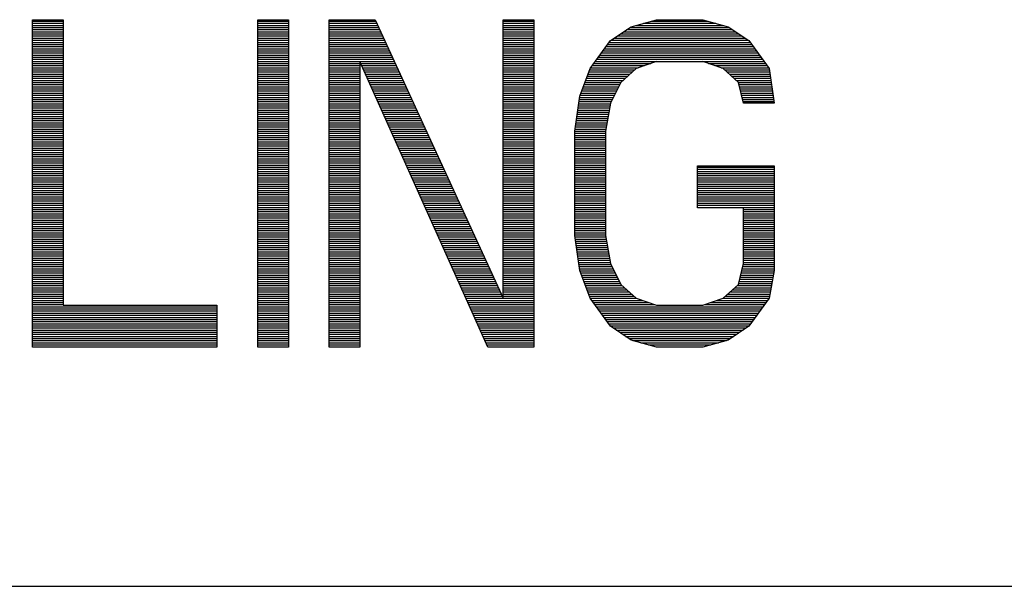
# Model space of a CAD drawing. Header units: millimetres. Extents: x 0 to 420, y -116 to 297.
# Tile 11 of 73: x 130 to 149, y 88 to 99. Entities that reach past the tile are written whole.
import ezdxf

# ---------------------------------------------------------------- set-up
doc = ezdxf.new("R2010")
doc.units = ezdxf.units.MM
doc.header["$LTSCALE"] = 23.1
doc.layers.get('0').update_dxf_attribs({"linetype": 'CONTINUOUS'})

msp = doc.modelspace()

# ---------------------------------------------------------------- linework, layer by layer
at = {"color": 7, "linetype": 'Continuous'}
for p, q in [((129.864, 92.783), (129.864, 99.283)), ((129.864, 99.283), (130.474, 99.283)), ((130.474, 99.283), (130.474, 93.612)), ((134.333, 99.283), (134.942, 99.283)), ((134.333, 92.783), (134.333, 99.283)), ((134.942, 99.283), (134.942, 92.783)), ((135.755, 99.283), (136.669, 99.283)), ((135.755, 92.783), (135.755, 99.283)), ((136.669, 99.283), (139.208, 93.751)), ((139.208, 99.283), (139.817, 99.283)), ((139.208, 93.751), (139.208, 99.283)), ((139.817, 99.283), (139.817, 92.783)), ((141.341, 98.868), (141.747, 99.144)), ((141.747, 99.144), (142.255, 99.283)), ((142.255, 99.283), (143.169, 99.283)), ((143.169, 99.283), (143.677, 99.144)), ((143.677, 99.144), (144.083, 98.868)), ((140.935, 98.315), (141.341, 98.868)), ((144.083, 98.868), (144.489, 98.315)), ((138.903, 92.783), (136.364, 98.453)), ((136.364, 98.453), (136.364, 92.783)), ((142.255, 98.453), (141.849, 98.315)), ((143.575, 98.315), (143.169, 98.453)), ((140.731, 97.761), (140.935, 98.315)), ((141.849, 98.315), (141.544, 98.038)), ((143.88, 98.038), (143.575, 98.315)), ((144.489, 98.315), (144.591, 97.623)), ((141.544, 98.038), (141.341, 97.623)), ((143.981, 97.623), (143.88, 98.038)), ((140.63, 97.07), (140.731, 97.761)), ((141.341, 97.623), (141.239, 97.07)), ((144.591, 97.623), (143.981, 97.623)), ((140.63, 94.995), (140.63, 97.07)), ((141.239, 97.07), (141.239, 94.995)), ((143.067, 96.378), (144.591, 96.378)), ((143.067, 95.549), (143.067, 96.378)), ((144.591, 96.378), (144.591, 94.304)), ((143.981, 95.549), (143.067, 95.549)), ((143.981, 94.442), (143.981, 95.549)), ((140.731, 94.304), (140.63, 94.995)), ((141.239, 94.995), (141.341, 94.442)), ((141.341, 94.442), (141.544, 94.027)), ((143.88, 94.027), (143.981, 94.442)), ((140.935, 93.751), (140.731, 94.304)), ((144.591, 94.304), (144.489, 93.751)), ((141.544, 94.027), (141.849, 93.751)), ((143.575, 93.751), (143.88, 94.027)), ((141.341, 93.198), (140.935, 93.751)), ((141.849, 93.751), (142.255, 93.612)), ((143.169, 93.612), (143.575, 93.751)), ((144.489, 93.751), (144.083, 93.198)), ((130.474, 93.612), (133.521, 93.612)), ((133.521, 93.612), (133.521, 92.783)), ((142.255, 93.612), (143.169, 93.612)), ((141.747, 92.921), (141.341, 93.198)), ((144.083, 93.198), (143.677, 92.921)), ((142.255, 92.783), (141.747, 92.921)), ((143.677, 92.921), (143.169, 92.783)), ((70.435, 88.033), (262.435, 88.033))]:
    msp.add_line(p, q, dxfattribs=at)
at = {"color": 2, "linetype": 'Continuous'}
for p, q in [((129.864, 99.253), (130.474, 99.253)), ((129.864, 99.211), (130.474, 99.211)), ((129.864, 99.169), (130.474, 99.169)), ((129.864, 99.127), (130.474, 99.127)), ((134.333, 99.253), (134.942, 99.253)), ((134.333, 99.211), (134.942, 99.211)), ((134.333, 99.169), (134.942, 99.169)), ((134.333, 99.127), (134.942, 99.127)), ((135.755, 99.253), (136.683, 99.253)), ((135.755, 99.211), (136.702, 99.211)), ((135.755, 99.169), (136.721, 99.169)), ((135.755, 99.127), (136.741, 99.127)), ((139.208, 99.253), (139.817, 99.253)), ((139.208, 99.211), (139.817, 99.211)), ((139.208, 99.169), (139.817, 99.169)), ((139.208, 99.127), (139.817, 99.127)), ((141.721, 99.127), (143.703, 99.127)), ((141.836, 99.169), (143.588, 99.169)), ((141.991, 99.211), (143.433, 99.211)), ((142.145, 99.253), (143.279, 99.253)), ((129.864, 99.085), (130.474, 99.085)), ((129.864, 99.043), (130.474, 99.043)), ((129.864, 99.001), (130.474, 99.001)), ((129.864, 98.959), (130.474, 98.959)), ((134.333, 99.085), (134.942, 99.085)), ((134.333, 99.043), (134.942, 99.043)), ((134.333, 99.001), (134.942, 99.001)), ((134.333, 98.959), (134.942, 98.959)), ((135.755, 99.085), (136.76, 99.085)), ((135.755, 99.043), (136.779, 99.043)), ((135.755, 99.001), (136.798, 99.001)), ((135.755, 98.959), (136.818, 98.959)), ((139.208, 99.085), (139.817, 99.085)), ((139.208, 99.043), (139.817, 99.043)), ((139.208, 99.001), (139.817, 99.001)), ((139.208, 98.959), (139.817, 98.959)), ((141.474, 98.959), (143.95, 98.959)), ((141.536, 99.001), (143.888, 99.001)), ((141.598, 99.043), (143.826, 99.043)), ((141.659, 99.085), (143.764, 99.085)), ((129.864, 98.917), (130.474, 98.917)), ((129.864, 98.875), (130.474, 98.875)), ((129.864, 98.833), (130.474, 98.833)), ((129.864, 98.791), (130.474, 98.791)), ((129.864, 98.749), (130.474, 98.749)), ((134.333, 98.917), (134.942, 98.917)), ((134.333, 98.875), (134.942, 98.875)), ((134.333, 98.833), (134.942, 98.833)), ((134.333, 98.791), (134.942, 98.791)), ((134.333, 98.749), (134.942, 98.749)), ((135.755, 98.917), (136.837, 98.917)), ((135.755, 98.875), (136.856, 98.875)), ((135.755, 98.833), (136.876, 98.833)), ((135.755, 98.791), (136.895, 98.791)), ((135.755, 98.749), (136.914, 98.749)), ((139.208, 98.917), (139.817, 98.917)), ((139.208, 98.875), (139.817, 98.875)), ((139.208, 98.833), (139.817, 98.833)), ((139.208, 98.791), (139.817, 98.791)), ((139.208, 98.749), (139.817, 98.749)), ((141.253, 98.749), (144.171, 98.749)), ((141.284, 98.791), (144.14, 98.791)), ((141.315, 98.833), (144.109, 98.833)), ((141.351, 98.875), (144.073, 98.875)), ((141.413, 98.917), (144.011, 98.917)), ((129.864, 98.707), (130.474, 98.707)), ((129.864, 98.665), (130.474, 98.665)), ((129.864, 98.623), (130.474, 98.623)), ((129.864, 98.581), (130.474, 98.581)), ((129.864, 98.539), (130.474, 98.539)), ((134.333, 98.707), (134.942, 98.707)), ((134.333, 98.665), (134.942, 98.665)), ((134.333, 98.623), (134.942, 98.623)), ((134.333, 98.581), (134.942, 98.581)), ((134.333, 98.539), (134.942, 98.539)), ((135.755, 98.707), (136.933, 98.707)), ((135.755, 98.665), (136.953, 98.665)), ((135.755, 98.623), (136.972, 98.623)), ((135.755, 98.581), (136.991, 98.581)), ((135.755, 98.539), (137.01, 98.539)), ((139.208, 98.707), (139.817, 98.707)), ((139.208, 98.665), (139.817, 98.665)), ((139.208, 98.623), (139.817, 98.623)), ((139.208, 98.581), (139.817, 98.581)), ((139.208, 98.539), (139.817, 98.539)), ((141.099, 98.539), (144.325, 98.539)), ((141.13, 98.581), (144.294, 98.581)), ((141.161, 98.623), (144.263, 98.623)), ((141.192, 98.665), (144.232, 98.665)), ((141.223, 98.707), (144.201, 98.707)), ((129.864, 98.497), (130.474, 98.497)), ((129.864, 98.455), (130.474, 98.455)), ((129.864, 98.413), (130.474, 98.413)), ((129.864, 98.371), (130.474, 98.371)), ((134.333, 98.497), (134.942, 98.497)), ((134.333, 98.455), (134.942, 98.455)), ((134.333, 98.413), (134.942, 98.413)), ((134.333, 98.371), (134.942, 98.371)), ((135.755, 98.497), (137.03, 98.497)), ((135.755, 98.455), (137.049, 98.455)), ((135.755, 98.413), (136.364, 98.413)), ((135.755, 98.371), (136.364, 98.371)), ((136.382, 98.413), (137.068, 98.413)), ((136.401, 98.371), (137.088, 98.371)), ((139.208, 98.497), (139.817, 98.497)), ((139.208, 98.455), (139.817, 98.455)), ((139.208, 98.413), (139.817, 98.413)), ((139.208, 98.371), (139.817, 98.371)), ((140.976, 98.371), (142.013, 98.371)), ((141.007, 98.413), (142.137, 98.413)), ((141.037, 98.455), (144.386, 98.455)), ((141.068, 98.497), (144.356, 98.497)), ((143.287, 98.413), (144.417, 98.413)), ((143.41, 98.371), (144.448, 98.371)), ((129.864, 98.329), (130.474, 98.329)), ((129.864, 98.287), (130.474, 98.287)), ((129.864, 98.245), (130.474, 98.245)), ((129.864, 98.203), (130.474, 98.203)), ((129.864, 98.161), (130.474, 98.161)), ((134.333, 98.329), (134.942, 98.329)), ((134.333, 98.287), (134.942, 98.287)), ((134.333, 98.245), (134.942, 98.245)), ((134.333, 98.203), (134.942, 98.203)), ((134.333, 98.161), (134.942, 98.161)), ((135.755, 98.329), (136.364, 98.329)), ((135.755, 98.287), (136.364, 98.287)), ((135.755, 98.245), (136.364, 98.245)), ((135.755, 98.203), (136.364, 98.203)), ((135.755, 98.161), (136.364, 98.161)), ((136.42, 98.329), (137.107, 98.329)), ((136.439, 98.287), (137.126, 98.287)), ((136.458, 98.245), (137.145, 98.245)), ((136.476, 98.203), (137.165, 98.203)), ((136.495, 98.161), (137.184, 98.161)), ((139.208, 98.329), (139.817, 98.329)), ((139.208, 98.287), (139.817, 98.287)), ((139.208, 98.245), (139.817, 98.245)), ((139.208, 98.203), (139.817, 98.203)), ((139.208, 98.161), (139.817, 98.161)), ((140.878, 98.161), (141.679, 98.161)), ((140.894, 98.203), (141.725, 98.203)), ((140.909, 98.245), (141.772, 98.245)), ((140.924, 98.287), (141.818, 98.287)), ((140.945, 98.329), (141.89, 98.329)), ((143.534, 98.329), (144.479, 98.329)), ((143.606, 98.287), (144.493, 98.287)), ((143.652, 98.245), (144.5, 98.245)), ((143.699, 98.203), (144.506, 98.203)), ((143.745, 98.161), (144.512, 98.161)), ((129.864, 98.119), (130.474, 98.119)), ((129.864, 98.077), (130.474, 98.077)), ((129.864, 98.035), (130.474, 98.035)), ((129.864, 97.993), (130.474, 97.993)), ((129.864, 97.951), (130.474, 97.951)), ((134.333, 98.119), (134.942, 98.119)), ((134.333, 98.077), (134.942, 98.077)), ((134.333, 98.035), (134.942, 98.035)), ((134.333, 97.993), (134.942, 97.993)), ((134.333, 97.951), (134.942, 97.951)), ((135.755, 98.119), (136.364, 98.119)), ((135.755, 98.077), (136.364, 98.077)), ((135.755, 98.035), (136.364, 98.035)), ((135.755, 97.993), (136.364, 97.993)), ((135.755, 97.951), (136.364, 97.951)), ((136.514, 98.119), (137.203, 98.119)), ((136.533, 98.077), (137.223, 98.077)), ((136.552, 98.035), (137.242, 98.035)), ((136.57, 97.993), (137.261, 97.993)), ((136.589, 97.951), (137.28, 97.951)), ((139.208, 98.119), (139.817, 98.119)), ((139.208, 98.077), (139.817, 98.077)), ((139.208, 98.035), (139.817, 98.035)), ((139.208, 97.993), (139.817, 97.993)), ((139.208, 97.951), (139.817, 97.951)), ((140.801, 97.951), (141.501, 97.951)), ((140.816, 97.993), (141.522, 97.993)), ((140.832, 98.035), (141.542, 98.035)), ((140.847, 98.077), (141.587, 98.077)), ((140.863, 98.119), (141.633, 98.119)), ((143.791, 98.119), (144.518, 98.119)), ((143.837, 98.077), (144.524, 98.077)), ((143.881, 98.035), (144.53, 98.035)), ((143.891, 97.993), (144.537, 97.993)), ((143.901, 97.951), (144.543, 97.951)), ((129.864, 97.909), (130.474, 97.909)), ((129.864, 97.867), (130.474, 97.867)), ((129.864, 97.825), (130.474, 97.825)), ((129.864, 97.783), (130.474, 97.783)), ((134.333, 97.909), (134.942, 97.909)), ((134.333, 97.867), (134.942, 97.867)), ((134.333, 97.825), (134.942, 97.825)), ((134.333, 97.783), (134.942, 97.783)), ((135.755, 97.909), (136.364, 97.909)), ((135.755, 97.867), (136.364, 97.867)), ((135.755, 97.825), (136.364, 97.825)), ((135.755, 97.783), (136.364, 97.783)), ((136.608, 97.909), (137.3, 97.909)), ((136.627, 97.867), (137.319, 97.867)), ((136.646, 97.825), (137.338, 97.825)), ((136.664, 97.783), (137.357, 97.783)), ((139.208, 97.909), (139.817, 97.909)), ((139.208, 97.867), (139.817, 97.867)), ((139.208, 97.825), (139.817, 97.825)), ((139.208, 97.783), (139.817, 97.783)), ((140.739, 97.783), (141.419, 97.783)), ((140.755, 97.825), (141.44, 97.825)), ((140.77, 97.867), (141.46, 97.867)), ((140.786, 97.909), (141.481, 97.909)), ((143.912, 97.909), (144.549, 97.909)), ((143.922, 97.867), (144.555, 97.867)), ((143.932, 97.825), (144.561, 97.825)), ((143.942, 97.783), (144.567, 97.783)), ((129.864, 97.741), (130.474, 97.741)), ((129.864, 97.699), (130.474, 97.699)), ((129.864, 97.657), (130.474, 97.657)), ((129.864, 97.615), (130.474, 97.615)), ((129.864, 97.573), (130.474, 97.573)), ((134.333, 97.741), (134.942, 97.741)), ((134.333, 97.699), (134.942, 97.699)), ((134.333, 97.657), (134.942, 97.657)), ((134.333, 97.615), (134.942, 97.615)), ((134.333, 97.573), (134.942, 97.573)), ((135.755, 97.741), (136.364, 97.741)), ((135.755, 97.699), (136.364, 97.699)), ((135.755, 97.657), (136.364, 97.657)), ((135.755, 97.615), (136.364, 97.615)), ((135.755, 97.573), (136.364, 97.573)), ((136.683, 97.741), (137.377, 97.741)), ((136.702, 97.699), (137.396, 97.699)), ((136.721, 97.657), (137.415, 97.657)), ((136.74, 97.615), (137.435, 97.615)), ((136.758, 97.573), (137.454, 97.573)), ((139.208, 97.741), (139.817, 97.741)), ((139.208, 97.699), (139.817, 97.699)), ((139.208, 97.657), (139.817, 97.657)), ((139.208, 97.615), (139.817, 97.615)), ((139.208, 97.573), (139.817, 97.573)), ((140.704, 97.573), (141.332, 97.573)), ((140.71, 97.615), (141.339, 97.615)), ((140.716, 97.657), (141.357, 97.657)), ((140.722, 97.699), (141.378, 97.699)), ((140.728, 97.741), (141.398, 97.741)), ((143.953, 97.741), (144.574, 97.741)), ((143.963, 97.699), (144.58, 97.699)), ((143.973, 97.657), (144.586, 97.657)), ((129.864, 97.531), (130.474, 97.531)), ((129.864, 97.489), (130.474, 97.489)), ((129.864, 97.447), (130.474, 97.447)), ((129.864, 97.405), (130.474, 97.405)), ((129.864, 97.363), (130.474, 97.363)), ((134.333, 97.531), (134.942, 97.531)), ((134.333, 97.489), (134.942, 97.489)), ((134.333, 97.447), (134.942, 97.447)), ((134.333, 97.405), (134.942, 97.405)), ((134.333, 97.363), (134.942, 97.363)), ((135.755, 97.531), (136.364, 97.531)), ((135.755, 97.489), (136.364, 97.489)), ((135.755, 97.447), (136.364, 97.447)), ((135.755, 97.405), (136.364, 97.405)), ((135.755, 97.363), (136.364, 97.363)), ((136.777, 97.531), (137.473, 97.531)), ((136.796, 97.489), (137.492, 97.489)), ((136.815, 97.447), (137.512, 97.447)), ((136.834, 97.405), (137.531, 97.405)), ((136.852, 97.363), (137.55, 97.363)), ((139.208, 97.531), (139.817, 97.531)), ((139.208, 97.489), (139.817, 97.489)), ((139.208, 97.447), (139.817, 97.447)), ((139.208, 97.405), (139.817, 97.405)), ((139.208, 97.363), (139.817, 97.363)), ((140.673, 97.363), (141.293, 97.363)), ((140.679, 97.405), (141.301, 97.405)), ((140.685, 97.447), (141.308, 97.447)), ((140.691, 97.489), (141.316, 97.489)), ((140.698, 97.531), (141.324, 97.531)), ((129.864, 97.321), (130.474, 97.321)), ((129.864, 97.279), (130.474, 97.279)), ((129.864, 97.237), (130.474, 97.237)), ((129.864, 97.195), (130.474, 97.195)), ((134.333, 97.321), (134.942, 97.321)), ((134.333, 97.279), (134.942, 97.279)), ((134.333, 97.237), (134.942, 97.237)), ((134.333, 97.195), (134.942, 97.195)), ((135.755, 97.321), (136.364, 97.321)), ((135.755, 97.279), (136.364, 97.279)), ((135.755, 97.237), (136.364, 97.237)), ((135.755, 97.195), (136.364, 97.195)), ((136.871, 97.321), (137.57, 97.321)), ((136.89, 97.279), (137.589, 97.279)), ((136.909, 97.237), (137.608, 97.237)), ((136.928, 97.195), (137.627, 97.195)), ((139.208, 97.321), (139.817, 97.321)), ((139.208, 97.279), (139.817, 97.279)), ((139.208, 97.237), (139.817, 97.237)), ((139.208, 97.195), (139.817, 97.195)), ((140.648, 97.195), (141.262, 97.195)), ((140.654, 97.237), (141.27, 97.237)), ((140.661, 97.279), (141.278, 97.279)), ((140.667, 97.321), (141.285, 97.321)), ((129.864, 97.153), (130.474, 97.153)), ((129.864, 97.111), (130.474, 97.111)), ((129.864, 97.069), (130.474, 97.069)), ((129.864, 97.027), (130.474, 97.027)), ((129.864, 96.985), (130.474, 96.985)), ((134.333, 97.153), (134.942, 97.153)), ((134.333, 97.111), (134.942, 97.111)), ((134.333, 97.069), (134.942, 97.069)), ((134.333, 97.027), (134.942, 97.027)), ((134.333, 96.985), (134.942, 96.985)), ((135.755, 97.153), (136.364, 97.153)), ((135.755, 97.111), (136.364, 97.111)), ((135.755, 97.069), (136.364, 97.069)), ((135.755, 97.027), (136.364, 97.027)), ((135.755, 96.985), (136.364, 96.985)), ((136.947, 97.153), (137.647, 97.153)), ((136.965, 97.111), (137.666, 97.111)), ((136.984, 97.069), (137.685, 97.069)), ((137.003, 97.027), (137.704, 97.027)), ((137.022, 96.985), (137.724, 96.985)), ((139.208, 97.153), (139.817, 97.153)), ((139.208, 97.111), (139.817, 97.111)), ((139.208, 97.069), (139.817, 97.069)), ((139.208, 97.027), (139.817, 97.027)), ((139.208, 96.985), (139.817, 96.985)), ((140.63, 97.069), (141.239, 97.069)), ((140.63, 97.027), (141.239, 97.027)), ((140.63, 96.985), (141.239, 96.985)), ((140.636, 97.111), (141.247, 97.111)), ((140.642, 97.153), (141.254, 97.153)), ((129.864, 96.943), (130.474, 96.943)), ((129.864, 96.901), (130.474, 96.901)), ((129.864, 96.859), (130.474, 96.859)), ((129.864, 96.817), (130.474, 96.817)), ((129.864, 96.775), (130.474, 96.775)), ((134.333, 96.943), (134.942, 96.943)), ((134.333, 96.901), (134.942, 96.901)), ((134.333, 96.859), (134.942, 96.859)), ((134.333, 96.817), (134.942, 96.817)), ((134.333, 96.775), (134.942, 96.775)), ((135.755, 96.943), (136.364, 96.943)), ((135.755, 96.901), (136.364, 96.901)), ((135.755, 96.859), (136.364, 96.859)), ((135.755, 96.817), (136.364, 96.817)), ((135.755, 96.775), (136.364, 96.775)), ((137.041, 96.943), (137.743, 96.943)), ((137.059, 96.901), (137.762, 96.901)), ((137.078, 96.859), (137.782, 96.859)), ((137.097, 96.817), (137.801, 96.817)), ((137.116, 96.775), (137.82, 96.775)), ((139.208, 96.943), (139.817, 96.943)), ((139.208, 96.901), (139.817, 96.901)), ((139.208, 96.859), (139.817, 96.859)), ((139.208, 96.817), (139.817, 96.817)), ((139.208, 96.775), (139.817, 96.775)), ((140.63, 96.943), (141.239, 96.943)), ((140.63, 96.901), (141.239, 96.901)), ((140.63, 96.859), (141.239, 96.859)), ((140.63, 96.817), (141.239, 96.817)), ((140.63, 96.775), (141.239, 96.775)), ((129.864, 96.733), (130.474, 96.733)), ((129.864, 96.691), (130.474, 96.691)), ((129.864, 96.649), (130.474, 96.649)), ((129.864, 96.607), (130.474, 96.607)), ((134.333, 96.733), (134.942, 96.733)), ((134.333, 96.691), (134.942, 96.691)), ((134.333, 96.649), (134.942, 96.649)), ((134.333, 96.607), (134.942, 96.607)), ((135.755, 96.733), (136.364, 96.733)), ((135.755, 96.691), (136.364, 96.691)), ((135.755, 96.649), (136.364, 96.649)), ((135.755, 96.607), (136.364, 96.607)), ((137.135, 96.733), (137.839, 96.733)), ((137.153, 96.691), (137.859, 96.691)), ((137.172, 96.649), (137.878, 96.649)), ((137.191, 96.607), (137.897, 96.607)), ((139.208, 96.733), (139.817, 96.733)), ((139.208, 96.691), (139.817, 96.691)), ((139.208, 96.649), (139.817, 96.649)), ((139.208, 96.607), (139.817, 96.607)), ((140.63, 96.733), (141.239, 96.733)), ((140.63, 96.691), (141.239, 96.691)), ((140.63, 96.649), (141.239, 96.649)), ((140.63, 96.607), (141.239, 96.607)), ((129.864, 96.565), (130.474, 96.565)), ((129.864, 96.523), (130.474, 96.523)), ((129.864, 96.481), (130.474, 96.481)), ((129.864, 96.439), (130.474, 96.439)), ((129.864, 96.397), (130.474, 96.397)), ((134.333, 96.565), (134.942, 96.565)), ((134.333, 96.523), (134.942, 96.523)), ((134.333, 96.481), (134.942, 96.481)), ((134.333, 96.439), (134.942, 96.439)), ((134.333, 96.397), (134.942, 96.397)), ((135.755, 96.565), (136.364, 96.565)), ((135.755, 96.523), (136.364, 96.523)), ((135.755, 96.481), (136.364, 96.481)), ((135.755, 96.439), (136.364, 96.439)), ((135.755, 96.397), (136.364, 96.397)), ((137.21, 96.565), (137.916, 96.565)), ((137.229, 96.523), (137.936, 96.523)), ((137.247, 96.481), (137.955, 96.481)), ((137.266, 96.439), (137.974, 96.439)), ((137.285, 96.397), (137.994, 96.397)), ((139.208, 96.565), (139.817, 96.565)), ((139.208, 96.523), (139.817, 96.523)), ((139.208, 96.481), (139.817, 96.481)), ((139.208, 96.439), (139.817, 96.439)), ((139.208, 96.397), (139.817, 96.397)), ((140.63, 96.565), (141.239, 96.565)), ((140.63, 96.523), (141.239, 96.523)), ((140.63, 96.481), (141.239, 96.481)), ((140.63, 96.439), (141.239, 96.439)), ((140.63, 96.397), (141.239, 96.397)), ((129.864, 96.355), (130.474, 96.355)), ((129.864, 96.313), (130.474, 96.313)), ((129.864, 96.271), (130.474, 96.271)), ((129.864, 96.229), (130.474, 96.229)), ((129.864, 96.187), (130.474, 96.187)), ((134.333, 96.355), (134.942, 96.355)), ((134.333, 96.313), (134.942, 96.313)), ((134.333, 96.271), (134.942, 96.271)), ((134.333, 96.229), (134.942, 96.229)), ((134.333, 96.187), (134.942, 96.187)), ((135.755, 96.355), (136.364, 96.355)), ((135.755, 96.313), (136.364, 96.313)), ((135.755, 96.271), (136.364, 96.271)), ((135.755, 96.229), (136.364, 96.229)), ((135.755, 96.187), (136.364, 96.187)), ((137.304, 96.355), (138.013, 96.355)), ((137.323, 96.313), (138.032, 96.313)), ((137.341, 96.271), (138.051, 96.271)), ((137.36, 96.229), (138.071, 96.229)), ((137.379, 96.187), (138.09, 96.187)), ((139.208, 96.355), (139.817, 96.355)), ((139.208, 96.313), (139.817, 96.313)), ((139.208, 96.271), (139.817, 96.271)), ((139.208, 96.229), (139.817, 96.229)), ((139.208, 96.187), (139.817, 96.187)), ((140.63, 96.355), (141.239, 96.355)), ((140.63, 96.313), (141.239, 96.313)), ((140.63, 96.271), (141.239, 96.271)), ((140.63, 96.229), (141.239, 96.229)), ((140.63, 96.187), (141.239, 96.187)), ((143.067, 96.355), (144.591, 96.355)), ((143.067, 96.313), (144.591, 96.313)), ((143.067, 96.271), (144.591, 96.271)), ((143.067, 96.229), (144.591, 96.229)), ((143.067, 96.187), (144.591, 96.187)), ((129.864, 96.145), (130.474, 96.145)), ((129.864, 96.103), (130.474, 96.103)), ((129.864, 96.061), (130.474, 96.061)), ((129.864, 96.019), (130.474, 96.019)), ((134.333, 96.145), (134.942, 96.145)), ((134.333, 96.103), (134.942, 96.103)), ((134.333, 96.061), (134.942, 96.061)), ((134.333, 96.019), (134.942, 96.019)), ((135.755, 96.145), (136.364, 96.145)), ((135.755, 96.103), (136.364, 96.103)), ((135.755, 96.061), (136.364, 96.061)), ((135.755, 96.019), (136.364, 96.019)), ((137.398, 96.145), (138.109, 96.145)), ((137.417, 96.103), (138.129, 96.103)), ((137.435, 96.061), (138.148, 96.061)), ((137.454, 96.019), (138.167, 96.019)), ((139.208, 96.145), (139.817, 96.145)), ((139.208, 96.103), (139.817, 96.103)), ((139.208, 96.061), (139.817, 96.061)), ((139.208, 96.019), (139.817, 96.019)), ((140.63, 96.145), (141.239, 96.145)), ((140.63, 96.103), (141.239, 96.103)), ((140.63, 96.061), (141.239, 96.061)), ((140.63, 96.019), (141.239, 96.019)), ((143.067, 96.145), (144.591, 96.145)), ((143.067, 96.103), (144.591, 96.103)), ((143.067, 96.061), (144.591, 96.061)), ((143.067, 96.019), (144.591, 96.019)), ((129.864, 95.977), (130.474, 95.977)), ((129.864, 95.935), (130.474, 95.935)), ((129.864, 95.893), (130.474, 95.893)), ((129.864, 95.851), (130.474, 95.851)), ((129.864, 95.809), (130.474, 95.809)), ((134.333, 95.977), (134.942, 95.977)), ((134.333, 95.935), (134.942, 95.935)), ((134.333, 95.893), (134.942, 95.893)), ((134.333, 95.851), (134.942, 95.851)), ((134.333, 95.809), (134.942, 95.809)), ((135.755, 95.977), (136.364, 95.977)), ((135.755, 95.935), (136.364, 95.935)), ((135.755, 95.893), (136.364, 95.893)), ((135.755, 95.851), (136.364, 95.851)), ((135.755, 95.809), (136.364, 95.809)), ((137.473, 95.977), (138.186, 95.977)), ((137.492, 95.935), (138.206, 95.935)), ((137.511, 95.893), (138.225, 95.893)), ((137.53, 95.851), (138.244, 95.851)), ((137.548, 95.809), (138.263, 95.809)), ((139.208, 95.977), (139.817, 95.977)), ((139.208, 95.935), (139.817, 95.935)), ((139.208, 95.893), (139.817, 95.893)), ((139.208, 95.851), (139.817, 95.851)), ((139.208, 95.809), (139.817, 95.809)), ((140.63, 95.977), (141.239, 95.977)), ((140.63, 95.935), (141.239, 95.935)), ((140.63, 95.893), (141.239, 95.893)), ((140.63, 95.851), (141.239, 95.851)), ((140.63, 95.809), (141.239, 95.809)), ((143.067, 95.977), (144.591, 95.977)), ((143.067, 95.935), (144.591, 95.935)), ((143.067, 95.893), (144.591, 95.893)), ((143.067, 95.851), (144.591, 95.851)), ((143.067, 95.809), (144.591, 95.809)), ((129.864, 95.767), (130.474, 95.767)), ((129.864, 95.725), (130.474, 95.725)), ((129.864, 95.683), (130.474, 95.683)), ((129.864, 95.641), (130.474, 95.641)), ((129.864, 95.599), (130.474, 95.599)), ((134.333, 95.767), (134.942, 95.767)), ((134.333, 95.725), (134.942, 95.725)), ((134.333, 95.683), (134.942, 95.683)), ((134.333, 95.641), (134.942, 95.641)), ((134.333, 95.599), (134.942, 95.599)), ((135.755, 95.767), (136.364, 95.767)), ((135.755, 95.725), (136.364, 95.725)), ((135.755, 95.683), (136.364, 95.683)), ((135.755, 95.641), (136.364, 95.641)), ((135.755, 95.599), (136.364, 95.599)), ((137.567, 95.767), (138.283, 95.767)), ((137.586, 95.725), (138.302, 95.725)), ((137.605, 95.683), (138.321, 95.683)), ((137.624, 95.641), (138.341, 95.641)), ((137.642, 95.599), (138.36, 95.599)), ((139.208, 95.767), (139.817, 95.767)), ((139.208, 95.725), (139.817, 95.725)), ((139.208, 95.683), (139.817, 95.683)), ((139.208, 95.641), (139.817, 95.641)), ((139.208, 95.599), (139.817, 95.599)), ((140.63, 95.767), (141.239, 95.767)), ((140.63, 95.725), (141.239, 95.725)), ((140.63, 95.683), (141.239, 95.683)), ((140.63, 95.641), (141.239, 95.641)), ((140.63, 95.599), (141.239, 95.599)), ((143.067, 95.767), (144.591, 95.767)), ((143.067, 95.725), (144.591, 95.725)), ((143.067, 95.683), (144.591, 95.683)), ((143.067, 95.641), (144.591, 95.641)), ((143.067, 95.599), (144.591, 95.599)), ((129.864, 95.557), (130.474, 95.557)), ((129.864, 95.515), (130.474, 95.515)), ((129.864, 95.473), (130.474, 95.473)), ((129.864, 95.431), (130.474, 95.431)), ((134.333, 95.557), (134.942, 95.557)), ((134.333, 95.515), (134.942, 95.515)), ((134.333, 95.473), (134.942, 95.473)), ((134.333, 95.431), (134.942, 95.431)), ((135.755, 95.557), (136.364, 95.557)), ((135.755, 95.515), (136.364, 95.515)), ((135.755, 95.473), (136.364, 95.473)), ((135.755, 95.431), (136.364, 95.431)), ((137.661, 95.557), (138.379, 95.557)), ((137.68, 95.515), (138.398, 95.515)), ((137.699, 95.473), (138.418, 95.473)), ((137.718, 95.431), (138.437, 95.431)), ((139.208, 95.557), (139.817, 95.557)), ((139.208, 95.515), (139.817, 95.515)), ((139.208, 95.473), (139.817, 95.473)), ((139.208, 95.431), (139.817, 95.431)), ((140.63, 95.557), (141.239, 95.557)), ((140.63, 95.515), (141.239, 95.515)), ((140.63, 95.473), (141.239, 95.473)), ((140.63, 95.431), (141.239, 95.431)), ((143.067, 95.557), (144.591, 95.557)), ((143.981, 95.515), (144.591, 95.515)), ((143.981, 95.473), (144.591, 95.473)), ((143.981, 95.431), (144.591, 95.431)), ((129.864, 95.389), (130.474, 95.389)), ((129.864, 95.347), (130.474, 95.347)), ((129.864, 95.305), (130.474, 95.305)), ((129.864, 95.263), (130.474, 95.263)), ((129.864, 95.221), (130.474, 95.221)), ((134.333, 95.389), (134.942, 95.389)), ((134.333, 95.347), (134.942, 95.347)), ((134.333, 95.305), (134.942, 95.305)), ((134.333, 95.263), (134.942, 95.263)), ((134.333, 95.221), (134.942, 95.221)), ((135.755, 95.389), (136.364, 95.389)), ((135.755, 95.347), (136.364, 95.347)), ((135.755, 95.305), (136.364, 95.305)), ((135.755, 95.263), (136.364, 95.263)), ((135.755, 95.221), (136.364, 95.221)), ((137.736, 95.389), (138.456, 95.389)), ((137.755, 95.347), (138.476, 95.347)), ((137.774, 95.305), (138.495, 95.305)), ((137.793, 95.263), (138.514, 95.263)), ((137.812, 95.221), (138.533, 95.221)), ((139.208, 95.389), (139.817, 95.389)), ((139.208, 95.347), (139.817, 95.347)), ((139.208, 95.305), (139.817, 95.305)), ((139.208, 95.263), (139.817, 95.263)), ((139.208, 95.221), (139.817, 95.221)), ((140.63, 95.389), (141.239, 95.389)), ((140.63, 95.347), (141.239, 95.347)), ((140.63, 95.305), (141.239, 95.305)), ((140.63, 95.263), (141.239, 95.263)), ((140.63, 95.221), (141.239, 95.221)), ((143.981, 95.389), (144.591, 95.389)), ((143.981, 95.347), (144.591, 95.347)), ((143.981, 95.305), (144.591, 95.305)), ((143.981, 95.263), (144.591, 95.263)), ((143.981, 95.221), (144.591, 95.221)), ((129.864, 95.179), (130.474, 95.179)), ((129.864, 95.137), (130.474, 95.137)), ((129.864, 95.095), (130.474, 95.095)), ((129.864, 95.053), (130.474, 95.053)), ((134.333, 95.179), (134.942, 95.179)), ((134.333, 95.137), (134.942, 95.137)), ((134.333, 95.095), (134.942, 95.095)), ((134.333, 95.053), (134.942, 95.053)), ((135.755, 95.179), (136.364, 95.179)), ((135.755, 95.137), (136.364, 95.137)), ((135.755, 95.095), (136.364, 95.095)), ((135.755, 95.053), (136.364, 95.053)), ((137.83, 95.179), (138.553, 95.179)), ((137.849, 95.137), (138.572, 95.137)), ((137.868, 95.095), (138.591, 95.095)), ((137.887, 95.053), (138.61, 95.053)), ((139.208, 95.179), (139.817, 95.179)), ((139.208, 95.137), (139.817, 95.137)), ((139.208, 95.095), (139.817, 95.095)), ((139.208, 95.053), (139.817, 95.053)), ((140.63, 95.179), (141.239, 95.179)), ((140.63, 95.137), (141.239, 95.137)), ((140.63, 95.095), (141.239, 95.095)), ((140.63, 95.053), (141.239, 95.053)), ((143.981, 95.179), (144.591, 95.179)), ((143.981, 95.137), (144.591, 95.137)), ((143.981, 95.095), (144.591, 95.095)), ((143.981, 95.053), (144.591, 95.053)), ((129.864, 95.011), (130.474, 95.011)), ((129.864, 94.969), (130.474, 94.969)), ((129.864, 94.927), (130.474, 94.927)), ((129.864, 94.885), (130.474, 94.885)), ((129.864, 94.843), (130.474, 94.843)), ((134.333, 95.011), (134.942, 95.011)), ((134.333, 94.969), (134.942, 94.969)), ((134.333, 94.927), (134.942, 94.927)), ((134.333, 94.885), (134.942, 94.885)), ((134.333, 94.843), (134.942, 94.843)), ((135.755, 95.011), (136.364, 95.011)), ((135.755, 94.969), (136.364, 94.969)), ((135.755, 94.927), (136.364, 94.927)), ((135.755, 94.885), (136.364, 94.885)), ((135.755, 94.843), (136.364, 94.843)), ((137.906, 95.011), (138.63, 95.011)), ((137.924, 94.969), (138.649, 94.969)), ((137.943, 94.927), (138.668, 94.927)), ((137.962, 94.885), (138.688, 94.885)), ((137.981, 94.843), (138.707, 94.843)), ((139.208, 95.011), (139.817, 95.011)), ((139.208, 94.969), (139.817, 94.969)), ((139.208, 94.927), (139.817, 94.927)), ((139.208, 94.885), (139.817, 94.885)), ((139.208, 94.843), (139.817, 94.843)), ((140.63, 95.011), (141.239, 95.011)), ((140.634, 94.969), (141.244, 94.969)), ((140.64, 94.927), (141.252, 94.927)), ((140.646, 94.885), (141.26, 94.885)), ((140.652, 94.843), (141.267, 94.843)), ((143.981, 95.011), (144.591, 95.011)), ((143.981, 94.969), (144.591, 94.969)), ((143.981, 94.927), (144.591, 94.927)), ((143.981, 94.885), (144.591, 94.885)), ((143.981, 94.843), (144.591, 94.843)), ((129.864, 94.801), (130.474, 94.801)), ((129.864, 94.759), (130.474, 94.759)), ((129.864, 94.717), (130.474, 94.717)), ((129.864, 94.675), (130.474, 94.675)), ((129.864, 94.633), (130.474, 94.633)), ((134.333, 94.801), (134.942, 94.801)), ((134.333, 94.759), (134.942, 94.759)), ((134.333, 94.717), (134.942, 94.717)), ((134.333, 94.675), (134.942, 94.675)), ((134.333, 94.633), (134.942, 94.633)), ((135.755, 94.801), (136.364, 94.801)), ((135.755, 94.759), (136.364, 94.759)), ((135.755, 94.717), (136.364, 94.717)), ((135.755, 94.675), (136.364, 94.675)), ((135.755, 94.633), (136.364, 94.633)), ((138, 94.801), (138.726, 94.801)), ((138.019, 94.759), (138.745, 94.759)), ((138.037, 94.717), (138.765, 94.717)), ((138.056, 94.675), (138.784, 94.675)), ((138.075, 94.633), (138.803, 94.633)), ((139.208, 94.801), (139.817, 94.801)), ((139.208, 94.759), (139.817, 94.759)), ((139.208, 94.717), (139.817, 94.717)), ((139.208, 94.675), (139.817, 94.675)), ((139.208, 94.633), (139.817, 94.633)), ((140.659, 94.801), (141.275, 94.801)), ((140.665, 94.759), (141.283, 94.759)), ((140.671, 94.717), (141.29, 94.717)), ((140.677, 94.675), (141.298, 94.675)), ((140.683, 94.633), (141.306, 94.633)), ((143.981, 94.801), (144.591, 94.801)), ((143.981, 94.759), (144.591, 94.759)), ((143.981, 94.717), (144.591, 94.717)), ((143.981, 94.675), (144.591, 94.675)), ((143.981, 94.633), (144.591, 94.633)), ((129.864, 94.591), (130.474, 94.591)), ((129.864, 94.549), (130.474, 94.549)), ((129.864, 94.507), (130.474, 94.507)), ((129.864, 94.465), (130.474, 94.465)), ((134.333, 94.591), (134.942, 94.591)), ((134.333, 94.549), (134.942, 94.549)), ((134.333, 94.507), (134.942, 94.507)), ((134.333, 94.465), (134.942, 94.465)), ((135.755, 94.591), (136.364, 94.591)), ((135.755, 94.549), (136.364, 94.549)), ((135.755, 94.507), (136.364, 94.507)), ((135.755, 94.465), (136.364, 94.465)), ((138.094, 94.591), (138.823, 94.591)), ((138.113, 94.549), (138.842, 94.549)), ((138.131, 94.507), (138.861, 94.507)), ((138.15, 94.465), (138.88, 94.465)), ((139.208, 94.591), (139.817, 94.591)), ((139.208, 94.549), (139.817, 94.549)), ((139.208, 94.507), (139.817, 94.507)), ((139.208, 94.465), (139.817, 94.465)), ((140.689, 94.591), (141.314, 94.591)), ((140.696, 94.549), (141.321, 94.549)), ((140.702, 94.507), (141.329, 94.507)), ((140.708, 94.465), (141.337, 94.465)), ((143.981, 94.591), (144.591, 94.591)), ((143.981, 94.549), (144.591, 94.549)), ((143.981, 94.507), (144.591, 94.507)), ((143.981, 94.465), (144.591, 94.465)), ((129.864, 94.423), (130.474, 94.423)), ((129.864, 94.381), (130.474, 94.381)), ((129.864, 94.339), (130.474, 94.339)), ((129.864, 94.297), (130.474, 94.297)), ((129.864, 94.255), (130.474, 94.255)), ((134.333, 94.423), (134.942, 94.423)), ((134.333, 94.381), (134.942, 94.381)), ((134.333, 94.339), (134.942, 94.339)), ((134.333, 94.297), (134.942, 94.297)), ((134.333, 94.255), (134.942, 94.255)), ((135.755, 94.423), (136.364, 94.423)), ((135.755, 94.381), (136.364, 94.381)), ((135.755, 94.339), (136.364, 94.339)), ((135.755, 94.297), (136.364, 94.297)), ((135.755, 94.255), (136.364, 94.255)), ((138.169, 94.423), (138.9, 94.423)), ((138.188, 94.381), (138.919, 94.381)), ((138.207, 94.339), (138.938, 94.339)), ((138.225, 94.297), (138.957, 94.297)), ((138.244, 94.255), (138.977, 94.255)), ((139.208, 94.423), (139.817, 94.423)), ((139.208, 94.381), (139.817, 94.381)), ((139.208, 94.339), (139.817, 94.339)), ((139.208, 94.297), (139.817, 94.297)), ((139.208, 94.255), (139.817, 94.255)), ((140.714, 94.423), (141.35, 94.423)), ((140.72, 94.381), (141.371, 94.381)), ((140.726, 94.339), (141.392, 94.339)), ((140.734, 94.297), (141.412, 94.297)), ((140.75, 94.255), (141.433, 94.255)), ((143.936, 94.255), (144.582, 94.255)), ((143.946, 94.297), (144.59, 94.297)), ((143.956, 94.339), (144.591, 94.339)), ((143.966, 94.381), (144.591, 94.381)), ((143.977, 94.423), (144.591, 94.423)), ((129.864, 94.213), (130.474, 94.213)), ((129.864, 94.171), (130.474, 94.171)), ((129.864, 94.129), (130.474, 94.129)), ((129.864, 94.087), (130.474, 94.087)), ((129.864, 94.045), (130.474, 94.045)), ((134.333, 94.213), (134.942, 94.213)), ((134.333, 94.171), (134.942, 94.171)), ((134.333, 94.129), (134.942, 94.129)), ((134.333, 94.087), (134.942, 94.087)), ((134.333, 94.045), (134.942, 94.045)), ((135.755, 94.213), (136.364, 94.213)), ((135.755, 94.171), (136.364, 94.171)), ((135.755, 94.129), (136.364, 94.129)), ((135.755, 94.087), (136.364, 94.087)), ((135.755, 94.045), (136.364, 94.045)), ((138.263, 94.213), (138.996, 94.213)), ((138.282, 94.171), (139.015, 94.171)), ((138.301, 94.129), (139.035, 94.129)), ((138.319, 94.087), (139.054, 94.087)), ((138.338, 94.045), (139.073, 94.045)), ((139.208, 94.213), (139.817, 94.213)), ((139.208, 94.171), (139.817, 94.171)), ((139.208, 94.129), (139.817, 94.129)), ((139.208, 94.087), (139.817, 94.087)), ((139.208, 94.045), (139.817, 94.045)), ((140.765, 94.213), (141.453, 94.213)), ((140.78, 94.171), (141.474, 94.171)), ((140.796, 94.129), (141.494, 94.129)), ((140.811, 94.087), (141.515, 94.087)), ((140.827, 94.045), (141.535, 94.045)), ((143.884, 94.045), (144.543, 94.045)), ((143.894, 94.087), (144.551, 94.087)), ((143.905, 94.129), (144.559, 94.129)), ((143.915, 94.171), (144.566, 94.171)), ((143.925, 94.213), (144.574, 94.213)), ((129.864, 94.003), (130.474, 94.003)), ((129.864, 93.961), (130.474, 93.961)), ((129.864, 93.919), (130.474, 93.919)), ((129.864, 93.877), (130.474, 93.877)), ((134.333, 94.003), (134.942, 94.003)), ((134.333, 93.961), (134.942, 93.961)), ((134.333, 93.919), (134.942, 93.919)), ((134.333, 93.877), (134.942, 93.877)), ((135.755, 94.003), (136.364, 94.003)), ((135.755, 93.961), (136.364, 93.961)), ((135.755, 93.919), (136.364, 93.919)), ((135.755, 93.877), (136.364, 93.877)), ((138.357, 94.003), (139.092, 94.003)), ((138.376, 93.961), (139.112, 93.961)), ((138.395, 93.919), (139.131, 93.919)), ((138.413, 93.877), (139.15, 93.877)), ((139.208, 94.003), (139.817, 94.003)), ((139.208, 93.961), (139.817, 93.961)), ((139.208, 93.919), (139.817, 93.919)), ((139.208, 93.877), (139.817, 93.877)), ((140.842, 94.003), (141.571, 94.003)), ((140.858, 93.961), (141.617, 93.961)), ((140.873, 93.919), (141.664, 93.919)), ((140.888, 93.877), (141.71, 93.877)), ((143.714, 93.877), (144.512, 93.877)), ((143.76, 93.919), (144.52, 93.919)), ((143.806, 93.961), (144.528, 93.961)), ((143.853, 94.003), (144.536, 94.003)), ((129.864, 93.835), (130.474, 93.835)), ((129.864, 93.793), (130.474, 93.793)), ((129.864, 93.751), (130.474, 93.751)), ((129.864, 93.709), (130.474, 93.709)), ((129.864, 93.667), (130.474, 93.667)), ((134.333, 93.835), (134.942, 93.835)), ((134.333, 93.793), (134.942, 93.793)), ((134.333, 93.751), (134.942, 93.751)), ((134.333, 93.709), (134.942, 93.709)), ((134.333, 93.667), (134.942, 93.667)), ((135.755, 93.835), (136.364, 93.835)), ((135.755, 93.793), (136.364, 93.793)), ((135.755, 93.751), (136.364, 93.751)), ((135.755, 93.709), (136.364, 93.709)), ((135.755, 93.667), (136.364, 93.667)), ((138.432, 93.835), (139.17, 93.835)), ((138.451, 93.793), (139.189, 93.793)), ((138.47, 93.751), (139.817, 93.751)), ((138.489, 93.709), (139.817, 93.709)), ((138.508, 93.667), (139.817, 93.667)), ((139.208, 93.835), (139.817, 93.835)), ((139.208, 93.793), (139.817, 93.793)), ((140.904, 93.835), (141.756, 93.835)), ((140.919, 93.793), (141.802, 93.793)), ((140.935, 93.751), (141.849, 93.751)), ((140.966, 93.709), (141.972, 93.709)), ((140.996, 93.667), (142.096, 93.667)), ((143.328, 93.667), (144.428, 93.667)), ((143.452, 93.709), (144.458, 93.709)), ((143.575, 93.751), (144.489, 93.751)), ((143.621, 93.793), (144.497, 93.793)), ((143.668, 93.835), (144.505, 93.835)), ((129.864, 93.625), (130.474, 93.625)), ((129.864, 93.583), (133.521, 93.583)), ((129.864, 93.541), (133.521, 93.541)), ((129.864, 93.499), (133.521, 93.499)), ((129.864, 93.457), (133.521, 93.457)), ((134.333, 93.625), (134.942, 93.625)), ((134.333, 93.583), (134.942, 93.583)), ((134.333, 93.541), (134.942, 93.541)), ((134.333, 93.499), (134.942, 93.499)), ((134.333, 93.457), (134.942, 93.457)), ((135.755, 93.625), (136.364, 93.625)), ((135.755, 93.583), (136.364, 93.583)), ((135.755, 93.541), (136.364, 93.541)), ((135.755, 93.499), (136.364, 93.499)), ((135.755, 93.457), (136.364, 93.457)), ((138.526, 93.625), (139.817, 93.625)), ((138.545, 93.583), (139.817, 93.583)), ((138.564, 93.541), (139.817, 93.541)), ((138.583, 93.499), (139.817, 93.499)), ((138.602, 93.457), (139.817, 93.457)), ((141.027, 93.625), (142.219, 93.625)), ((141.058, 93.583), (144.366, 93.583)), ((141.089, 93.541), (144.335, 93.541)), ((141.12, 93.499), (144.304, 93.499)), ((141.151, 93.457), (144.273, 93.457)), ((143.205, 93.625), (144.397, 93.625)), ((129.864, 93.415), (133.521, 93.415)), ((129.864, 93.373), (133.521, 93.373)), ((129.864, 93.331), (133.521, 93.331)), ((129.864, 93.289), (133.521, 93.289)), ((134.333, 93.415), (134.942, 93.415)), ((134.333, 93.373), (134.942, 93.373)), ((134.333, 93.331), (134.942, 93.331)), ((134.333, 93.289), (134.942, 93.289)), ((135.755, 93.415), (136.364, 93.415)), ((135.755, 93.373), (136.364, 93.373)), ((135.755, 93.331), (136.364, 93.331)), ((135.755, 93.289), (136.364, 93.289)), ((138.62, 93.415), (139.817, 93.415)), ((138.639, 93.373), (139.817, 93.373)), ((138.658, 93.331), (139.817, 93.331)), ((138.677, 93.289), (139.817, 93.289)), ((141.181, 93.415), (144.242, 93.415)), ((141.212, 93.373), (144.212, 93.373)), ((141.243, 93.331), (144.181, 93.331)), ((141.274, 93.289), (144.15, 93.289)), ((129.864, 93.247), (133.521, 93.247)), ((129.864, 93.205), (133.521, 93.205)), ((129.864, 93.163), (133.521, 93.163)), ((129.864, 93.121), (133.521, 93.121)), ((129.864, 93.079), (133.521, 93.079)), ((134.333, 93.247), (134.942, 93.247)), ((134.333, 93.205), (134.942, 93.205)), ((134.333, 93.163), (134.942, 93.163)), ((134.333, 93.121), (134.942, 93.121)), ((134.333, 93.079), (134.942, 93.079)), ((135.755, 93.247), (136.364, 93.247)), ((135.755, 93.205), (136.364, 93.205)), ((135.755, 93.163), (136.364, 93.163)), ((135.755, 93.121), (136.364, 93.121)), ((135.755, 93.079), (136.364, 93.079)), ((138.696, 93.247), (139.817, 93.247)), ((138.714, 93.205), (139.817, 93.205)), ((138.733, 93.163), (139.817, 93.163)), ((138.752, 93.121), (139.817, 93.121)), ((138.771, 93.079), (139.817, 93.079)), ((141.305, 93.247), (144.119, 93.247)), ((141.336, 93.205), (144.088, 93.205)), ((141.392, 93.163), (144.032, 93.163)), ((141.454, 93.121), (143.97, 93.121)), ((141.515, 93.079), (143.908, 93.079)), ((129.864, 93.037), (133.521, 93.037)), ((129.864, 92.995), (133.521, 92.995)), ((129.864, 92.953), (133.521, 92.953)), ((129.864, 92.911), (133.521, 92.911)), ((129.864, 92.869), (133.521, 92.869)), ((134.333, 93.037), (134.942, 93.037)), ((134.333, 92.995), (134.942, 92.995)), ((134.333, 92.953), (134.942, 92.953)), ((134.333, 92.911), (134.942, 92.911)), ((134.333, 92.869), (134.942, 92.869)), ((135.755, 93.037), (136.364, 93.037)), ((135.755, 92.995), (136.364, 92.995)), ((135.755, 92.953), (136.364, 92.953)), ((135.755, 92.911), (136.364, 92.911)), ((135.755, 92.869), (136.364, 92.869)), ((138.79, 93.037), (139.817, 93.037)), ((138.808, 92.995), (139.817, 92.995)), ((138.827, 92.953), (139.817, 92.953)), ((138.846, 92.911), (139.817, 92.911)), ((138.865, 92.869), (139.817, 92.869)), ((141.577, 93.037), (143.847, 93.037)), ((141.639, 92.995), (143.785, 92.995)), ((141.701, 92.953), (143.723, 92.953)), ((141.785, 92.911), (143.639, 92.911)), ((141.939, 92.869), (143.485, 92.869)), ((129.864, 92.827), (133.521, 92.827)), ((129.864, 92.785), (133.521, 92.785)), ((134.333, 92.827), (134.942, 92.827)), ((134.333, 92.785), (134.942, 92.785)), ((135.755, 92.827), (136.364, 92.827)), ((135.755, 92.785), (136.364, 92.785)), ((138.884, 92.827), (139.817, 92.827)), ((138.902, 92.785), (139.817, 92.785)), ((142.093, 92.827), (143.331, 92.827)), ((142.248, 92.785), (143.176, 92.785))]:
    msp.add_line(p, q, dxfattribs=at)

doc.saveas('drawing.dxf')
